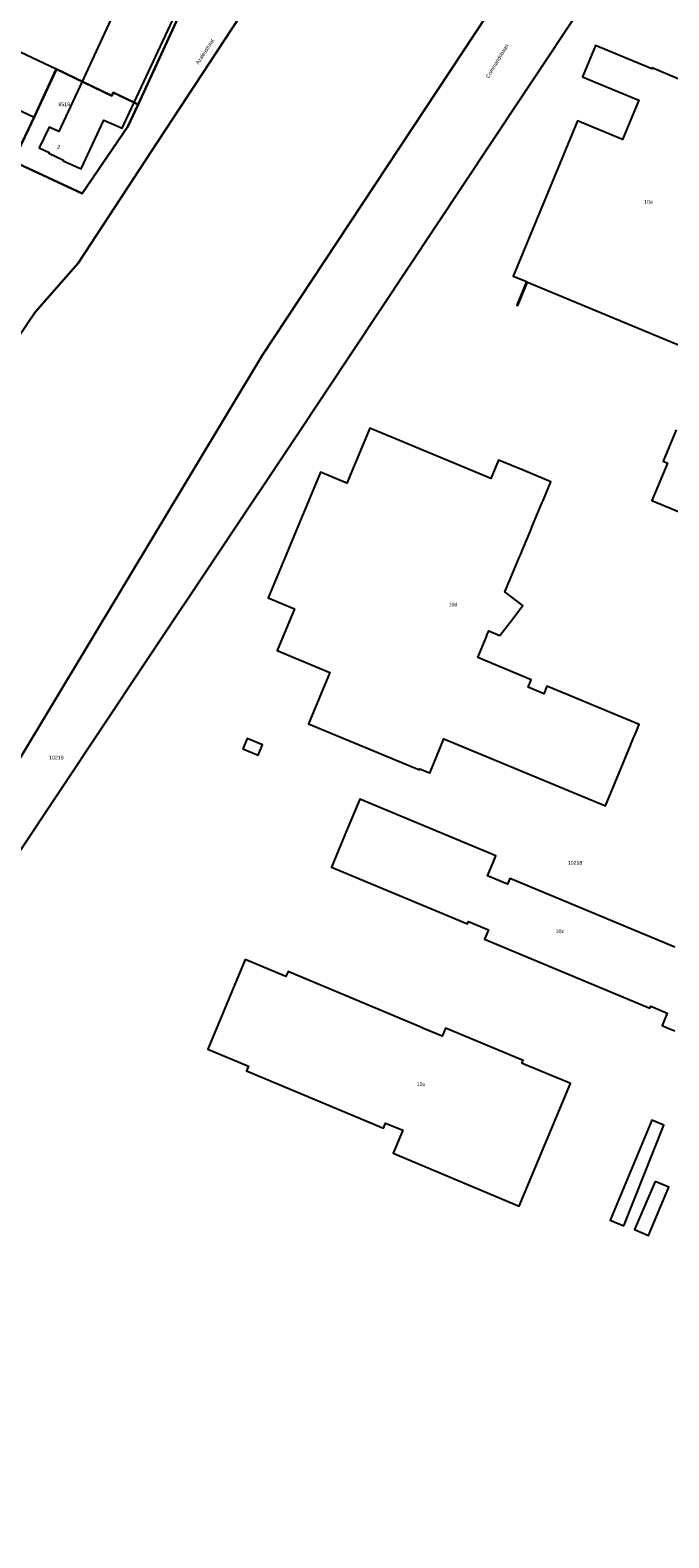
# Model space of a CAD drawing. Header units: metres. Extents: x 91564 to 92566, y 393362 to 394362.
# Tile 13 of 86: x 91780 to 91898, y 393567 to 393846. Entities that reach past the tile are written whole.
import ezdxf

# ---------------------------------------------------------------- set-up
doc = ezdxf.new("R2010")
doc.units = ezdxf.units.M
for name, color, linetype in [('ADRES', 1, 'CONTINUOUS'), ('PAND', 1, 'CONTINUOUS'), ('PERCEEL', 7, 'CONTINUOUS'), ('PERCEELNUMMER', 7, 'CONTINUOUS')]:
    doc.layers.add(name, color=color, linetype=linetype)

msp = doc.modelspace()

# ---------------------------------------------------------------- linework, layer by layer
at = {"layer": 'PAND'}
for points in [[(91729.032, 393880.273), (91724.319, 393870.098), (91723.424, 393868.166), (91719.231, 393859.114), (91723.293, 393857.193), (91725.798, 393856.009), (91780.232, 393830.268), (91784.359, 393839.176), (91734.457, 393862.774), (91740.863, 393876.6), (91741.29, 393876.398), (91746.858, 393888.417), (91733.109, 393894.919), (91734.886, 393898.753), (91715.414, 393907.961), (91713.602, 393904.05), (91713.212, 393904.235), (91707.785, 393892.52), (91729.868, 393882.077), (91729.032, 393880.273)], [(91802.279, 393865.38), (91789.142, 393836.933), (91794.661, 393834.273), (91794.907, 393834.85), (91798.819, 393833.004), (91812.193, 393861.633), (91802.615, 393866.107), (91802.279, 393865.38)], [(91895.044, 393839.362), (91894.915, 393839.416), (91894.839, 393839.231), (91884.424, 393843.564), (91882.011, 393837.764), (91884.646, 393836.668), (91892.426, 393833.431), (91889.387, 393826.128), (91881.078, 393829.585), (91869.103, 393800.817), (91870.543, 393800.218), (91871.605, 393799.776), (91869.795, 393795.428), (91869.976, 393795.33), (91871.799, 393799.695), (91901, 393787.54)], [(91902.209, 393836.381), (91895.044, 393839.362)], [(91798.819, 393833.004), (91794.907, 393834.85), (91794.661, 393834.273), (91789.142, 393836.933), (91784.835, 393827.605), (91783.028, 393828.413), (91781.161, 393824.59), (91783.016, 393823.737), (91782.949, 393823.592), (91785.698, 393822.328), (91785.64, 393822.201), (91788.944, 393820.682), (91793.182, 393829.718), (91796.605, 393828.265), (91798.819, 393833.004)], [(91874.452, 393758.66), (91874.674, 393759.193), (91876.111, 393762.641), (91870.974, 393764.782), (91866.405, 393766.686), (91864.978, 393763.261), (91842.529, 393772.617), (91838.259, 393762.371), (91833.367, 393764.41), (91827.362, 393750), (91823.65, 393741.094), (91826.336, 393739.974), (91828.551, 393739.051), (91825.339, 393731.344), (91835.105, 393727.274), (91831.143, 393717.766), (91851.745, 393709.18), (91851.825, 393709.371), (91853.577, 393708.645), (91853.666, 393708.608), (91856.293, 393714.945), (91858.044, 393714.219), (91886.259, 393702.519), (91890.892, 393713.693), (91891.051, 393714.075), (91892.203, 393716.827), (91892.349, 393717.207), (91892.536, 393717.606), (91879.295, 393723.09), (91875.356, 393724.724), (91874.816, 393723.324), (91871.933, 393724.519), (91872.474, 393725.919), (91862.559, 393730.03), (91864.106, 393733.761), (91864.325, 393734.288), (91864.605, 393734.963), (91866.656, 393734.113), (91869.234, 393737.458), (91869.594, 393737.924), (91870.943, 393739.674), (91870.732, 393739.837), (91867.61, 393742.242), (91868.006, 393743.193), (91868.229, 393743.729), (91868.452, 393744.264), (91870.303, 393748.705), (91870.529, 393749.247), (91870.843, 393750), (91872.379, 393753.686), (91872.605, 393754.228), (91874.452, 393758.66)], [(91899.366, 393772.287), (91896.94, 393766.453), (91897.762, 393766.111), (91896.042, 393761.975), (91894.878, 393759.177), (91905.326, 393754.833)], [(91818.958, 393713.094), (91821.819, 393711.902), (91822.627, 393713.84), (91819.766, 393715.033), (91818.958, 393713.094)], [(91899.102, 393676.312), (91868.694, 393689.002), (91868.538, 393689.067), (91868.08, 393687.969), (91864.379, 393689.513), (91865.409, 393691.981), (91865.918, 393693.238), (91840.676, 393703.771), (91838.534, 393698.614)], [(91838.534, 393698.614), (91837.614, 393696.397), (91835.428, 393691.133), (91860.669, 393680.601), (91860.854, 393681.044), (91864.554, 393679.499), (91863.841, 393677.792), (91894.519, 393664.97), (91894.679, 393665.352), (91897.724, 393664.08), (91896.76, 393661.773), (91897.597, 393661.423), (91899.152, 393660.773)], [(91857.166, 393661.053), (91856.726, 393661.237), (91856.566, 393661.304), (91855.938, 393659.796), (91852.521, 393661.231), (91852.014, 393661.444), (91827.528, 393671.728), (91827.36, 393671.799), (91826.975, 393670.876), (91823.542, 393672.306), (91819.406, 393674.03), (91812.478, 393657.406), (91820.047, 393654.252), (91819.662, 393653.328), (91845.046, 393642.75), (91845.431, 393643.673), (91848.651, 393642.331), (91846.861, 393638.053), (91870.275, 393628.258), (91879.786, 393650.994), (91879.647, 393651.052), (91879.231, 393651.226), (91871.132, 393654.614), (91870.745, 393654.776), (91870.957, 393655.283), (91857.166, 393661.053)], [(91889.668, 393624.587), (91897.105, 393643.259), (91894.844, 393644.202), (91887.119, 393625.669), (91889.668, 393624.587)], [(91895.455, 393632.839), (91891.669, 393623.913), (91894.218, 393622.831), (91898.005, 393631.757), (91895.455, 393632.839)]]:
    msp.add_lwpolyline(points, dxfattribs=at)
at = {"layer": 'PERCEEL'}
for points in [[(91701.08, 393676), (91656.935, 393599.44), (91637.781, 393570.831), (91635.976, 393568.217), (91622.098, 393550.367), (91651.595, 393536.936), (91656.89, 393544.33), (91663.67, 393553.91), (91670.37, 393549.57), (91729.021, 393638.068), (91736.486, 393649.08), (91743.085, 393658.96), (91754.921, 393676.958), (91757.666, 393680.906), (91777.334, 393710.894), (91822.576, 393786.048), (91889.891, 393888.032)], [(91889.891, 393888.032), (91822.576, 393786.048), (91777.334, 393710.894), (91757.666, 393680.906), (91754.921, 393676.958), (91743.085, 393658.96), (91736.486, 393649.08), (91729.021, 393638.068), (91670.37, 393549.57), (91666.224, 393543.212), (91690.411, 393532.094), (91697.986, 393575.502), (91698.814, 393575.182), (91707.342, 393588.177), (91708.888, 393590.534), (91722.881, 393611.857), (91768.947, 393681.164), (91800.927, 393729.153), (91828.879, 393771.035), (91870.322, 393833.453), (91897.129, 393873.827)], [(91622.098, 393550.367), (91635.976, 393568.217), (91637.781, 393570.831), (91656.935, 393599.44), (91701.08, 393676), (91703.06, 393675.41), (91719.46, 393702.5), (91725.46, 393711.52), (91735.68, 393726.79), (91762.48, 393767.62), (91780.46, 393794.14), (91788.436, 393803.233), (91803.177, 393825.784), (91837.788, 393878.446)], [(91837.788, 393878.446), (91803.177, 393825.784), (91788.436, 393803.233), (91780.46, 393794.14), (91762.48, 393767.62), (91735.68, 393726.79), (91725.46, 393711.52), (91719.46, 393702.5), (91703.06, 393675.41), (91701.08, 393676)], [(91897.129, 393873.827), (91870.322, 393833.453), (91828.879, 393771.035), (91800.927, 393729.153), (91768.947, 393681.164), (91722.881, 393611.857), (91708.888, 393590.534), (91707.342, 393588.177), (91698.814, 393575.182), (91718.555, 393566.134)], [(91694.989, 393861.783), (91776.865, 393823.11), (91780.23, 393830.265), (91784.385, 393839.225), (91794.661, 393834.273), (91794.907, 393834.85), (91798.819, 393833.004), (91799.533, 393832.667), (91812.973, 393861.899)], [(91812.973, 393861.899), (91799.533, 393832.667), (91797.635, 393828.541), (91789.156, 393816.121), (91776.398, 393822.056), (91776.865, 393823.11), (91694.989, 393861.783)], [(91799.533, 393832.667), (91798.819, 393833.004), (91794.907, 393834.85), (91794.661, 393834.273), (91784.385, 393839.225), (91780.23, 393830.265), (91776.865, 393823.11), (91776.398, 393822.056), (91789.156, 393816.121), (91797.635, 393828.541), (91799.533, 393832.667)]]:
    msp.add_lwpolyline(points, dxfattribs=at)

# ---------------------------------------------------------------- texts
at = {"layer": 'ADRES'}
for s, rotation, p in [('Azaleastraat', 56.797, (91810.741, 393840)), ('Commandobaan', 58.9, (91864.616, 393837.468)), ('3', 335.3, (91784.387, 393824.561))]:
    msp.add_text(s, height=0.7, rotation=rotation, dxfattribs=at).set_placement(p)
for s, p in [('10e', (91893.439, 393814.239)), ('10d', (91857.165, 393739.54)), ('10z', (91877.015, 393678.902)), ('10u', (91851.237, 393650.519))]:
    msp.add_text(s, height=0.7, dxfattribs=at).set_placement(p)
at = {"layer": 'PERCEELNUMMER'}
for s, p in [('9519', (91784.747, 393832.33)), ('10219', (91783.034, 393711.125)), ('10218', (91879.264, 393691.606))]:
    msp.add_text(s, height=0.7, dxfattribs=at).set_placement(p)

doc.saveas('drawing.dxf')
